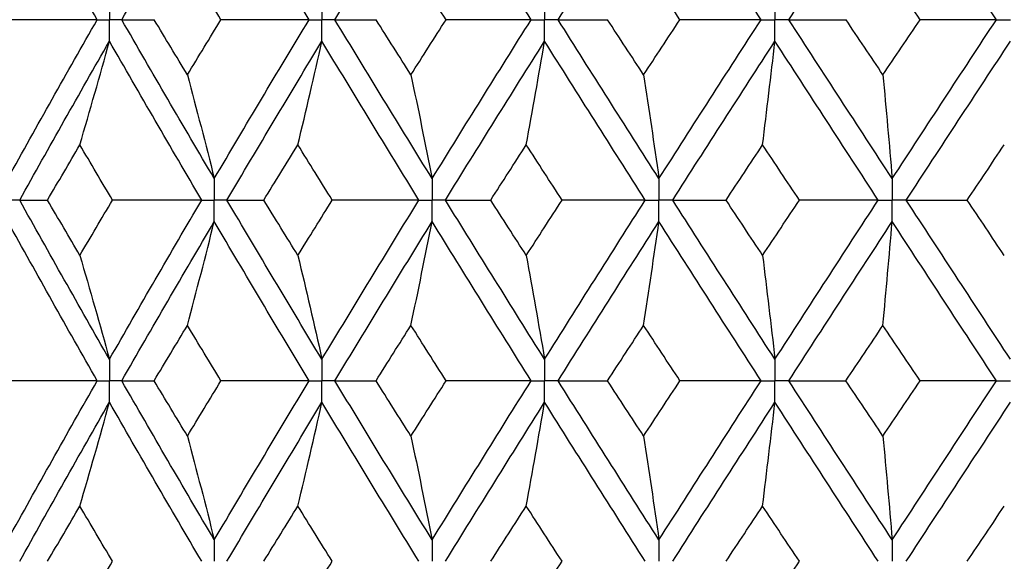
# Paper-space layout '_Right' of a CAD drawing. Header units: millimetres. Extents: x -25 to 310, y -1 to 320.
# Tile 8 of 51: x -10.38 to -2.06, y 18.67 to 23.25. Entities that reach past the tile are written whole.
import ezdxf

# ---------------------------------------------------------------- set-up
doc = ezdxf.new("R2010")
doc.units = ezdxf.units.MM

psp = doc.layouts.new('_Right')

# ---------------------------------------------------------------- linework, layer by layer
at = {"color": 7, "linetype": 'Continuous', "lineweight": 25}
for points in [[(-9.7287, 23.2494), (-9.984, 23.6967), (-10.2361, 24.1449), (-10.4844, 24.5933)], [(-9.5211, 23.2494), (-9.2639, 23.6967), (-9.0032, 24.1449), (-8.7394, 24.5933)], [(-7.9391, 23.2494), (-8.2087, 23.6967), (-8.4756, 24.1449), (-8.7394, 24.5933)], [(-7.7201, 23.2494), (-7.449, 23.6967), (-7.1751, 24.1449), (-6.8986, 24.5933)], [(-6.0625, 23.2494), (-6.3434, 23.6967), (-6.6222, 24.1449), (-6.8986, 24.5933)], [(-5.8345, 23.2494), (-5.5525, 23.6967), (-5.2683, 24.1449), (-4.9823, 24.5933)], [(-4.1195, 23.2494), (-4.4086, 23.6967), (-4.6963, 24.1449), (-4.9823, 24.5933)], [(-3.885, 23.2494), (-3.5952, 23.6967), (-3.3039, 24.1449), (-3.0114, 24.5933)], [(-2.1314, 23.2494), (-2.4254, 23.6967), (-2.7189, 24.1449), (-3.0114, 24.5933)], [(-8.6832, 23.2495), (-8.7779, 23.405), (-8.8723, 23.5606), (-8.9663, 23.7163)], [(-6.7814, 23.2495), (-6.8805, 23.405), (-6.9793, 23.5606), (-7.0778, 23.7163)], [(-4.8053, 23.2495), (-4.9076, 23.405), (-5.0098, 23.5606), (-5.1117, 23.7163)], [(-2.7766, 23.2495), (-2.881, 23.405), (-2.9854, 23.5606), (-3.0896, 23.7163)], [(-9.7287, 23.2494), (-9.9821, 23.2494), (-10.2358, 23.2495), (-10.4898, 23.2495)], [(-10.4844, 21.9071), (-10.236, 22.3553), (-9.9842, 22.802), (-9.7287, 23.2494)], [(-9.5211, 23.2494), (-9.4318, 23.2494), (-9.3405, 23.2495), (-9.2471, 23.2495)], [(-8.7394, 21.9071), (-9.0033, 22.3553), (-9.2638, 22.802), (-9.5211, 23.2494)], [(-8.9663, 22.7835), (-9.0603, 22.939), (-9.1539, 23.0942), (-9.2471, 23.2495)], [(-8.9663, 22.7835), (-8.8723, 22.939), (-8.7779, 23.0942), (-8.6832, 23.2495)], [(-8.7394, 21.9071), (-8.4755, 22.3553), (-8.2088, 22.802), (-7.9391, 23.2494)], [(-7.9391, 23.2494), (-8.1866, 23.2494), (-8.4346, 23.2495), (-8.6832, 23.2495)], [(-7.7201, 23.2494), (-7.6061, 23.2494), (-7.4902, 23.2495), (-7.3723, 23.2495)], [(-6.8986, 21.9071), (-7.1751, 22.3553), (-7.4489, 22.802), (-7.7201, 23.2494)], [(-7.0778, 22.7835), (-7.1763, 22.939), (-7.2744, 23.0942), (-7.3723, 23.2495)], [(-7.0778, 22.7835), (-6.9793, 22.939), (-6.8805, 23.0942), (-6.7814, 23.2495)], [(-6.8986, 21.9071), (-6.6222, 22.3553), (-6.3435, 22.802), (-6.0625, 23.2494)], [(-6.0625, 23.2494), (-6.3014, 23.2494), (-6.541, 23.2495), (-6.7814, 23.2495)], [(-5.8345, 23.2494), (-5.6971, 23.2494), (-5.5578, 23.2495), (-5.4167, 23.2495)], [(-4.9823, 21.9071), (-5.2684, 22.3553), (-5.5524, 22.802), (-5.8345, 23.2494)], [(-5.1117, 22.7835), (-5.2136, 22.939), (-5.3153, 23.0942), (-5.4167, 23.2495)], [(-5.1117, 22.7835), (-5.0098, 22.939), (-4.9077, 23.0942), (-4.8053, 23.2495)], [(-4.9823, 21.9071), (-4.6962, 22.3553), (-4.4087, 22.802), (-4.1195, 23.2494)], [(-4.1195, 23.2494), (-4.3471, 23.2494), (-4.5757, 23.2495), (-4.8053, 23.2495)], [(-3.885, 23.2494), (-3.7256, 23.2494), (-3.5645, 23.2495), (-3.4018, 23.2495)], [(-3.0114, 21.9071), (-3.3039, 22.3553), (-3.5951, 22.802), (-3.885, 23.2494)], [(-3.0896, 22.7835), (-3.1938, 22.939), (-3.2978, 23.0942), (-3.4018, 23.2495)], [(-3.0896, 22.7835), (-2.9854, 22.939), (-2.8811, 23.0942), (-2.7766, 23.2495)], [(-3.0114, 21.9071), (-2.7189, 22.3553), (-2.4256, 22.802), (-2.1314, 23.2494)], [(-2.1314, 23.2494), (-2.3453, 23.2494), (-2.5604, 23.2495), (-2.7766, 23.2495)], [(-10.3837, 21.7258), (-10.1343, 22.174), (-9.8814, 22.6208), (-9.6251, 23.0682)], [(-9.875, 22.1924), (-9.7901, 22.4825), (-9.7067, 22.7744), (-9.6251, 23.0682)], [(-8.846, 21.7258), (-9.1091, 22.174), (-9.3688, 22.6208), (-9.6251, 23.0682)], [(-8.6324, 21.7258), (-8.3677, 22.174), (-8.1002, 22.6208), (-7.8298, 23.0682)], [(-8.033, 22.1924), (-7.964, 22.4825), (-7.8962, 22.7744), (-7.8298, 23.0682)], [(-7.0104, 21.7258), (-7.2863, 22.174), (-7.5593, 22.6208), (-7.8298, 23.0682)], [(-6.7866, 21.7258), (-6.5094, 22.174), (-6.2301, 22.6208), (-5.9486, 23.0682)], [(-6.1031, 22.1924), (-6.0506, 22.4825), (-5.9991, 22.7744), (-5.9486, 23.0682)], [(-5.098, 21.7258), (-5.3836, 22.174), (-5.6671, 22.6208), (-5.9486, 23.0682)], [(-4.8664, 21.7258), (-4.5799, 22.174), (-4.2919, 22.6208), (-4.0023, 23.0682)], [(-4.1063, 22.1924), (-4.0709, 22.4825), (-4.0363, 22.7744), (-4.0023, 23.0682)], [(-3.1297, 21.7258), (-3.422, 22.174), (-3.7128, 22.6208), (-4.0023, 23.0682)], [(-2.8929, 21.7258), (-2.6001, 22.174), (-2.3066, 22.6208), (-2.0122, 23.0682)], [(-8.9663, 22.7835), (-8.8892, 22.4933), (-8.8135, 22.2012), (-8.7394, 21.9071)], [(-7.0778, 22.7835), (-7.0169, 22.4933), (-6.9572, 22.2012), (-6.8986, 21.9071)], [(-5.1117, 22.7835), (-5.0677, 22.4933), (-5.0246, 22.2012), (-4.9823, 21.9071)], [(-3.0896, 22.7835), (-3.063, 22.4933), (-3.0369, 22.2012), (-3.0114, 21.9071)], [(-10.148, 21.7257), (-10.0574, 21.8814), (-9.9664, 22.037), (-9.875, 22.1924)], [(-9.5995, 21.7257), (-9.6917, 21.8814), (-9.7836, 22.037), (-9.875, 22.1924)], [(-8.3213, 21.7257), (-8.2256, 21.8814), (-8.1295, 22.037), (-8.033, 22.1924)], [(-7.7427, 21.7257), (-7.8398, 21.8814), (-7.9366, 22.037), (-8.033, 22.1924)], [(-6.4035, 21.7257), (-6.3036, 21.8814), (-6.2035, 22.037), (-6.1031, 22.1924)], [(-5.8011, 21.7257), (-5.902, 21.8814), (-6.0027, 22.037), (-6.1031, 22.1924)], [(-4.4155, 21.7257), (-4.3126, 21.8814), (-4.2095, 22.037), (-4.1063, 22.1924)], [(-3.7959, 21.7257), (-3.8996, 21.8814), (-4.003, 22.037), (-4.1063, 22.1924)], [(-2.3791, 21.7257), (-2.2743, 21.8814), (-2.1694, 22.037), (-2.0644, 22.1924)], [(-9.6251, 20.3811), (-9.8815, 20.8294), (-10.1345, 21.2778), (-10.3837, 21.7258)], [(-10.3837, 21.7258), (-10.3072, 21.7258), (-10.2286, 21.7257), (-10.148, 21.7257)], [(-9.875, 21.2583), (-9.9664, 21.4141), (-10.0574, 21.5699), (-10.148, 21.7257)], [(-9.875, 21.2583), (-9.7836, 21.4141), (-9.6917, 21.5699), (-9.5995, 21.7257)], [(-9.6251, 20.3811), (-9.3687, 20.8294), (-9.1089, 21.2778), (-8.846, 21.7258)], [(-8.846, 21.7258), (-9.0967, 21.7258), (-9.3479, 21.7257), (-9.5995, 21.7257)], [(-7.8298, 20.3811), (-8.1002, 20.8294), (-8.3679, 21.2778), (-8.6324, 21.7258)], [(-8.6324, 21.7258), (-8.5307, 21.7258), (-8.427, 21.7257), (-8.3213, 21.7257)], [(-8.033, 21.2583), (-8.1295, 21.4141), (-8.2256, 21.5699), (-8.3213, 21.7257)], [(-8.033, 21.2583), (-7.9366, 21.4141), (-7.8398, 21.5699), (-7.7427, 21.7257)], [(-7.8298, 20.3811), (-7.5593, 20.8294), (-7.286, 21.2778), (-7.0104, 21.7258)], [(-7.0104, 21.7258), (-7.2538, 21.7258), (-7.4979, 21.7257), (-7.7427, 21.7257)], [(-5.9486, 20.3811), (-6.2302, 20.8294), (-6.5097, 21.2778), (-6.7866, 21.7258)], [(-6.7866, 21.7258), (-6.6608, 21.7258), (-6.5331, 21.7257), (-6.4035, 21.7257)], [(-6.1031, 21.2583), (-6.2035, 21.4141), (-6.3036, 21.5699), (-6.4035, 21.7257)], [(-6.1031, 21.2583), (-6.0027, 21.4141), (-5.902, 21.5699), (-5.8011, 21.7257)], [(-5.9486, 20.3811), (-5.6671, 20.8294), (-5.3834, 21.2778), (-5.098, 21.7258)], [(-5.098, 21.7258), (-5.3315, 21.7258), (-5.5658, 21.7257), (-5.8011, 21.7257)], [(-4.0023, 20.3811), (-4.2919, 20.8294), (-4.5801, 21.2778), (-4.8664, 21.7258)], [(-4.8664, 21.7258), (-4.7179, 21.7258), (-4.5676, 21.7257), (-4.4155, 21.7257)], [(-4.1063, 21.2583), (-4.2095, 21.4141), (-4.3126, 21.5699), (-4.4155, 21.7257)], [(-4.1063, 21.2583), (-4.003, 21.4141), (-3.8995, 21.5699), (-3.7959, 21.7257)], [(-4.0023, 20.3811), (-3.7128, 20.8294), (-3.4217, 21.2778), (-3.1297, 21.7258)], [(-3.1297, 21.7258), (-3.3507, 21.7258), (-3.5728, 21.7257), (-3.7959, 21.7257)], [(-2.0122, 20.3811), (-2.3066, 20.8294), (-2.6004, 21.2778), (-2.8929, 21.7258)], [(-2.8929, 21.7258), (-2.7233, 21.7258), (-2.552, 21.7257), (-2.3791, 21.7257)], [(-2.0644, 21.2583), (-2.1694, 21.4141), (-2.2743, 21.5699), (-2.3791, 21.7257)], [(-9.7287, 20.1996), (-9.9841, 20.6479), (-10.2362, 21.0964), (-10.4844, 21.5444)], [(-9.5211, 20.1996), (-9.2638, 20.6479), (-9.0031, 21.0964), (-8.7394, 21.5444)], [(-8.9663, 20.6673), (-8.8892, 20.9578), (-8.8136, 21.2502), (-8.7394, 21.5444)], [(-7.9391, 20.1996), (-8.2088, 20.6479), (-8.4757, 21.0964), (-8.7394, 21.5444)], [(-7.7201, 20.1996), (-7.4489, 20.6479), (-7.175, 21.0964), (-6.8986, 21.5444)], [(-7.0778, 20.6673), (-7.0169, 20.9578), (-6.9572, 21.2502), (-6.8986, 21.5444)], [(-6.0625, 20.1996), (-6.3435, 20.6479), (-6.6223, 21.0964), (-6.8986, 21.5444)], [(-5.8345, 20.1996), (-5.5524, 20.6479), (-5.2682, 21.0964), (-4.9823, 21.5444)], [(-5.1117, 20.6673), (-5.0677, 20.9578), (-5.0246, 21.2502), (-4.9823, 21.5444)], [(-4.1195, 20.1996), (-4.4087, 20.6479), (-4.6964, 21.0964), (-4.9823, 21.5444)], [(-3.885, 20.1996), (-3.5951, 20.6479), (-3.3037, 21.0964), (-3.0114, 21.5444)], [(-3.0896, 20.6673), (-3.063, 20.9578), (-3.0369, 21.2502), (-3.0114, 21.5444)], [(-2.1313, 20.1996), (-2.4256, 20.6479), (-2.7191, 21.0964), (-3.0114, 21.5444)], [(-9.875, 21.2583), (-9.7901, 20.9677), (-9.7068, 20.6753), (-9.6251, 20.3811)], [(-8.033, 21.2583), (-7.9639, 20.9677), (-7.8962, 20.6753), (-7.8298, 20.3811)], [(-6.1031, 21.2583), (-6.0506, 20.9677), (-5.9991, 20.6753), (-5.9486, 20.3811)], [(-4.1063, 21.2583), (-4.0709, 20.9677), (-4.0363, 20.6753), (-4.0023, 20.3811)], [(-9.2475, 20.1996), (-9.1541, 20.3555), (-9.0604, 20.5114), (-8.9663, 20.6673)], [(-8.6829, 20.1996), (-8.7777, 20.3555), (-8.8722, 20.5114), (-8.9663, 20.6673)], [(-7.3726, 20.1996), (-7.2747, 20.3555), (-7.1764, 20.5114), (-7.0778, 20.6673)], [(-6.7811, 20.1996), (-6.8803, 20.3555), (-6.9792, 20.5114), (-7.0778, 20.6673)], [(-5.4171, 20.1996), (-5.3155, 20.3555), (-5.2137, 20.5114), (-5.1117, 20.6673)], [(-4.805, 20.1996), (-4.9074, 20.3555), (-5.0097, 20.5114), (-5.1117, 20.6673)], [(-3.4021, 20.1996), (-3.2981, 20.3555), (-3.1939, 20.5114), (-3.0896, 20.6673)], [(-2.7762, 20.1996), (-2.8808, 20.3555), (-2.9853, 20.5114), (-3.0896, 20.6673)], [(-9.7287, 20.1996), (-9.9819, 20.1996), (-10.2356, 20.1996), (-10.4895, 20.1996)], [(-10.4844, 18.8559), (-10.2363, 19.303), (-9.9842, 19.7512), (-9.7287, 20.1996)], [(-9.5211, 20.1996), (-9.4319, 20.1996), (-9.3407, 20.1996), (-9.2475, 20.1996)], [(-8.7394, 18.8559), (-9.003, 19.303), (-9.2637, 19.7512), (-9.5211, 20.1996)], [(-8.9663, 19.7322), (-9.0604, 19.888), (-9.1541, 20.0438), (-9.2475, 20.1996)], [(-8.9663, 19.7322), (-8.8722, 19.888), (-8.7777, 20.0438), (-8.6829, 20.1996)], [(-8.7394, 18.8559), (-8.4758, 19.303), (-8.2089, 19.7512), (-7.9391, 20.1996)], [(-7.9391, 20.1996), (-8.1864, 20.1996), (-8.4344, 20.1996), (-8.6829, 20.1996)], [(-7.7201, 20.1996), (-7.6063, 20.1996), (-7.4904, 20.1996), (-7.3726, 20.1996)], [(-6.8986, 18.8559), (-7.1749, 19.303), (-7.4488, 19.7512), (-7.7201, 20.1996)], [(-7.0778, 19.7322), (-7.1764, 19.888), (-7.2747, 20.0438), (-7.3726, 20.1996)], [(-7.0778, 19.7322), (-6.9792, 19.888), (-6.8803, 20.0438), (-6.7811, 20.1996)], [(-6.8986, 18.8559), (-6.6224, 19.303), (-6.3436, 19.7512), (-6.0625, 20.1996)], [(-6.0625, 20.1996), (-6.3012, 20.1996), (-6.5408, 20.1996), (-6.7811, 20.1996)], [(-5.8345, 20.1996), (-5.6972, 20.1996), (-5.5581, 20.1996), (-5.4171, 20.1996)], [(-4.9823, 18.8559), (-5.2681, 19.303), (-5.5523, 19.7512), (-5.8345, 20.1996)], [(-5.1117, 19.7322), (-5.2137, 19.888), (-5.3155, 20.0438), (-5.4171, 20.1996)], [(-5.1117, 19.7322), (-5.0097, 19.888), (-4.9074, 20.0438), (-4.805, 20.1996)], [(-4.9823, 18.8559), (-4.6965, 19.303), (-4.4088, 19.7512), (-4.1195, 20.1996)], [(-4.1195, 20.1996), (-4.347, 20.1996), (-4.5755, 20.1996), (-4.805, 20.1996)], [(-3.885, 20.1996), (-3.7258, 20.1996), (-3.5648, 20.1996), (-3.4021, 20.1996)], [(-3.0114, 18.8559), (-3.3036, 19.303), (-3.595, 19.7512), (-3.885, 20.1996)], [(-3.0896, 19.7322), (-3.1939, 19.888), (-3.2981, 20.0438), (-3.4021, 20.1996)], [(-3.0896, 19.7322), (-2.9853, 19.888), (-2.8808, 20.0438), (-2.7762, 20.1996)], [(-3.0114, 18.8559), (-2.7192, 19.303), (-2.4257, 19.7512), (-2.1313, 20.1996)], [(-2.1313, 20.1996), (-2.3451, 20.1996), (-2.5601, 20.1996), (-2.7762, 20.1996)], [(-10.3836, 18.6747), (-10.1345, 19.1217), (-9.8815, 19.5698), (-9.6251, 20.0182)], [(-9.875, 19.1412), (-9.79, 19.4316), (-9.7067, 19.724), (-9.6251, 20.0182)], [(-8.8461, 18.6747), (-9.1088, 19.1217), (-9.3686, 19.5698), (-9.6251, 20.0182)], [(-8.6324, 18.6747), (-8.368, 19.1217), (-8.1003, 19.5698), (-7.8298, 20.0182)], [(-8.033, 19.1412), (-7.9639, 19.4316), (-7.8962, 19.724), (-7.8298, 20.0182)], [(-7.0105, 18.6747), (-7.286, 19.1217), (-7.5592, 19.5698), (-7.8298, 20.0182)], [(-6.7866, 18.6747), (-6.5097, 19.1217), (-6.2303, 19.5698), (-5.9486, 20.0182)], [(-6.1031, 19.1412), (-6.0506, 19.4316), (-5.9991, 19.724), (-5.9486, 20.0182)], [(-5.098, 18.6747), (-5.3833, 19.1217), (-5.667, 19.5698), (-5.9486, 20.0182)], [(-4.8664, 18.6747), (-4.5802, 19.1217), (-4.292, 19.5698), (-4.0023, 20.0182)], [(-4.1063, 19.1412), (-4.0709, 19.4316), (-4.0363, 19.724), (-4.0023, 20.0182)], [(-3.1298, 18.6747), (-3.4217, 19.1217), (-3.7127, 19.5698), (-4.0023, 20.0182)], [(-2.8929, 18.6747), (-2.6004, 19.1217), (-2.3067, 19.5698), (-2.0122, 20.0182)], [(-8.9663, 19.7322), (-8.8892, 19.4419), (-8.8136, 19.1498), (-8.7394, 18.8559)], [(-7.0778, 19.7322), (-7.0169, 19.4419), (-6.9572, 19.1498), (-6.8986, 18.8559)], [(-5.1117, 19.7322), (-5.0677, 19.4419), (-5.0246, 19.1498), (-4.9823, 18.8559)], [(-3.0896, 19.7322), (-3.063, 19.4419), (-3.037, 19.1498), (-3.0114, 18.8559)], [(-10.1477, 18.6748), (-10.0573, 18.8302), (-9.9663, 18.9857), (-9.875, 19.1412)], [(-9.5997, 18.6748), (-9.6919, 18.8302), (-9.7837, 18.9857), (-9.875, 19.1412)], [(-8.321, 18.6748), (-8.2254, 18.8302), (-8.1294, 18.9857), (-8.033, 19.1412)], [(-7.743, 18.6748), (-7.84, 18.8302), (-7.9367, 18.9857), (-8.033, 19.1412)], [(-6.4032, 18.6748), (-6.3034, 18.8302), (-6.2034, 18.9857), (-6.1031, 19.1412)], [(-5.8014, 18.6748), (-5.9022, 18.8302), (-6.0028, 18.9857), (-6.1031, 19.1412)], [(-4.4152, 18.6748), (-4.3124, 18.8302), (-4.2094, 18.9857), (-4.1063, 19.1412)], [(-3.7963, 18.6748), (-3.8997, 18.8302), (-4.0031, 18.9857), (-4.1063, 19.1412)], [(-2.3788, 18.6748), (-2.2741, 18.8302), (-2.1693, 18.9857), (-2.0644, 19.1412)], [(-9.875, 18.2087), (-9.7836, 18.3642), (-9.6919, 18.5195), (-9.5997, 18.6748)], [(-8.033, 18.2087), (-7.9367, 18.3642), (-7.84, 18.5195), (-7.743, 18.6748)], [(-6.1031, 18.2087), (-6.0028, 18.3642), (-5.9022, 18.5195), (-5.8014, 18.6748)], [(-4.1063, 18.2087), (-4.0031, 18.3642), (-3.8997, 18.5195), (-3.7963, 18.6748)]]:
    psp.add_open_spline(points, degree=3, dxfattribs=at)
for points, knots in [([(-9.6251, 23.4307), (-9.625, 23.3818), (-9.625, 23.333), (-9.625, 23.2841), (-9.625, 23.2725), (-9.625, 23.261), (-9.625, 23.2494)], [0, 0, 0, 0, 0.0001465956, 0.0001465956, 0.0001465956, 0.0001812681, 0.0001812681, 0.0001812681, 0.0001812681]), ([(-7.8298, 23.4307), (-7.8297, 23.3818), (-7.8297, 23.333), (-7.8297, 23.2841), (-7.8297, 23.2725), (-7.8297, 23.261), (-7.8297, 23.2494)], [0, 0, 0, 0, 0.0001465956, 0.0001465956, 0.0001465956, 0.0001812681, 0.0001812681, 0.0001812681, 0.0001812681]), ([(-5.9486, 23.4307), (-5.9486, 23.3818), (-5.9486, 23.333), (-5.9486, 23.2841), (-5.9486, 23.2725), (-5.9486, 23.261), (-5.9486, 23.2494)], [0, 0, 0, 0, 0.0001465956, 0.0001465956, 0.0001465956, 0.0001812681, 0.0001812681, 0.0001812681, 0.0001812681]), ([(-4.0023, 23.4307), (-4.0023, 23.3818), (-4.0023, 23.333), (-4.0023, 23.2841), (-4.0023, 23.2725), (-4.0023, 23.261), (-4.0023, 23.2494)], [0, 0, 0, 0, 0.0001465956, 0.0001465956, 0.0001465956, 0.0001812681, 0.0001812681, 0.0001812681, 0.0001812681]), ([(-9.7287, 23.2494), (-9.7042, 23.2494), (-9.6796, 23.2494), (-9.655, 23.2494), (-9.645, 23.2494), (-9.635, 23.2494), (-9.625, 23.2494)], [0, 0, 0, 0, 0.000085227, 0.000085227, 0.000085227, 0.0001198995, 0.0001198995, 0.0001198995, 0.0001198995]), ([(-9.6251, 23.0682), (-9.625, 23.117), (-9.625, 23.1659), (-9.625, 23.2147), (-9.625, 23.2263), (-9.625, 23.2379), (-9.625, 23.2494)], [0, 0, 0, 0, 0.0001465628, 0.0001465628, 0.0001465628, 0.0001812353, 0.0001812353, 0.0001812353, 0.0001812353]), ([(-9.5211, 23.2494), (-9.5457, 23.2494), (-9.5703, 23.2494), (-9.595, 23.2494), (-9.605, 23.2494), (-9.615, 23.2494), (-9.625, 23.2494)], [0, 0, 0, 0, 0.000085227, 0.000085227, 0.000085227, 0.0001198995, 0.0001198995, 0.0001198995, 0.0001198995]), ([(-7.9391, 23.2494), (-7.9132, 23.2494), (-7.8873, 23.2494), (-7.8613, 23.2494), (-7.8508, 23.2494), (-7.8402, 23.2494), (-7.8297, 23.2494)], [0, 0, 0, 0, 0.000085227, 0.000085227, 0.000085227, 0.0001198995, 0.0001198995, 0.0001198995, 0.0001198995]), ([(-7.8298, 23.0682), (-7.8297, 23.117), (-7.8297, 23.1659), (-7.8297, 23.2147), (-7.8297, 23.2263), (-7.8297, 23.2379), (-7.8297, 23.2494)], [0, 0, 0, 0, 0.0001465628, 0.0001465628, 0.0001465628, 0.0001812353, 0.0001812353, 0.0001812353, 0.0001812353]), ([(-7.7201, 23.2494), (-7.7461, 23.2494), (-7.772, 23.2494), (-7.798, 23.2494), (-7.8086, 23.2494), (-7.8191, 23.2494), (-7.8297, 23.2494)], [0, 0, 0, 0, 0.000085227, 0.000085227, 0.000085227, 0.0001198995, 0.0001198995, 0.0001198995, 0.0001198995]), ([(-6.0625, 23.2494), (-6.0356, 23.2494), (-6.0086, 23.2494), (-5.9815, 23.2494), (-5.9706, 23.2494), (-5.9596, 23.2494), (-5.9486, 23.2494)], [0, 0, 0, 0, 0.000085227, 0.000085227, 0.000085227, 0.0001198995, 0.0001198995, 0.0001198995, 0.0001198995]), ([(-5.9486, 23.0682), (-5.9486, 23.117), (-5.9486, 23.1659), (-5.9486, 23.2147), (-5.9486, 23.2263), (-5.9486, 23.2379), (-5.9486, 23.2494)], [0, 0, 0, 0, 0.0001465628, 0.0001465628, 0.0001465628, 0.0001812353, 0.0001812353, 0.0001812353, 0.0001812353]), ([(-5.8345, 23.2494), (-5.8615, 23.2494), (-5.8886, 23.2494), (-5.9156, 23.2494), (-5.9266, 23.2494), (-5.9376, 23.2494), (-5.9486, 23.2494)], [0, 0, 0, 0, 0.000085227, 0.000085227, 0.000085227, 0.0001198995, 0.0001198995, 0.0001198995, 0.0001198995]), ([(-4.1195, 23.2494), (-4.0918, 23.2494), (-4.064, 23.2494), (-4.0362, 23.2494), (-4.0249, 23.2494), (-4.0136, 23.2494), (-4.0023, 23.2494)], [0, 0, 0, 0, 0.000085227, 0.000085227, 0.000085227, 0.0001198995, 0.0001198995, 0.0001198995, 0.0001198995]), ([(-4.0023, 23.0682), (-4.0023, 23.117), (-4.0023, 23.1659), (-4.0023, 23.2147), (-4.0023, 23.2263), (-4.0023, 23.2379), (-4.0023, 23.2494)], [0, 0, 0, 0, 0.0001465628, 0.0001465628, 0.0001465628, 0.0001812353, 0.0001812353, 0.0001812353, 0.0001812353]), ([(-3.885, 23.2494), (-3.9128, 23.2494), (-3.9406, 23.2494), (-3.9684, 23.2494), (-3.9797, 23.2494), (-3.991, 23.2494), (-4.0023, 23.2494)], [0, 0, 0, 0, 0.000085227, 0.000085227, 0.000085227, 0.0001198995, 0.0001198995, 0.0001198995, 0.0001198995]), ([(-2.1314, 23.2494), (-2.1032, 23.2494), (-2.0749, 23.2494), (-2.0467, 23.2494), (-2.0352, 23.2494), (-2.0237, 23.2494), (-2.0122, 23.2494)], [0, 0, 0, 0, 0.000085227, 0.000085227, 0.000085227, 0.0001198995, 0.0001198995, 0.0001198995, 0.0001198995]), ([(-8.7394, 21.9071), (-8.7394, 21.8582), (-8.7393, 21.8093), (-8.7393, 21.7604), (-8.7393, 21.7489), (-8.7393, 21.7373), (-8.7393, 21.7258)], [0, 0, 0, 0, 0.0001466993, 0.0001466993, 0.0001466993, 0.0001813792, 0.0001813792, 0.0001813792, 0.0001813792]), ([(-6.8986, 21.9071), (-6.8986, 21.8582), (-6.8986, 21.8093), (-6.8986, 21.7604), (-6.8986, 21.7489), (-6.8986, 21.7373), (-6.8986, 21.7258)], [0, 0, 0, 0, 0.0001466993, 0.0001466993, 0.0001466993, 0.0001813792, 0.0001813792, 0.0001813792, 0.0001813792]), ([(-4.9823, 21.9071), (-4.9823, 21.8582), (-4.9823, 21.8093), (-4.9823, 21.7604), (-4.9823, 21.7489), (-4.9823, 21.7373), (-4.9823, 21.7258)], [0, 0, 0, 0, 0.0001466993, 0.0001466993, 0.0001466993, 0.0001813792, 0.0001813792, 0.0001813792, 0.0001813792]), ([(-3.0114, 21.9071), (-3.0114, 21.8582), (-3.0114, 21.8093), (-3.0114, 21.7604), (-3.0114, 21.7489), (-3.0114, 21.7373), (-3.0114, 21.7258)], [0, 0, 0, 0, 0.0001466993, 0.0001466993, 0.0001466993, 0.0001813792, 0.0001813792, 0.0001813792, 0.0001813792]), ([(-10.3837, 21.7258), (-10.4075, 21.7258), (-10.4314, 21.7258), (-10.4552, 21.7258), (-10.4649, 21.7258), (-10.4746, 21.7258), (-10.4843, 21.7258)], [0, 0, 0, 0, 0.0000851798, 0.0000851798, 0.0000851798, 0.0001198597, 0.0001198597, 0.0001198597, 0.0001198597]), ([(-8.846, 21.7258), (-8.8208, 21.7258), (-8.7955, 21.7258), (-8.7702, 21.7258), (-8.7599, 21.7258), (-8.7496, 21.7258), (-8.7393, 21.7258)], [0, 0, 0, 0, 0.0000851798, 0.0000851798, 0.0000851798, 0.0001198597, 0.0001198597, 0.0001198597, 0.0001198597]), ([(-8.7394, 21.5444), (-8.7394, 21.5933), (-8.7393, 21.6422), (-8.7393, 21.6911), (-8.7393, 21.7026), (-8.7393, 21.7142), (-8.7393, 21.7258)], [0, 0, 0, 0, 0.0001467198, 0.0001467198, 0.0001467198, 0.0001813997, 0.0001813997, 0.0001813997, 0.0001813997]), ([(-8.6324, 21.7258), (-8.6578, 21.7258), (-8.6831, 21.7258), (-8.7084, 21.7258), (-8.7187, 21.7258), (-8.729, 21.7258), (-8.7393, 21.7258)], [0, 0, 0, 0, 0.0000851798, 0.0000851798, 0.0000851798, 0.0001198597, 0.0001198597, 0.0001198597, 0.0001198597]), ([(-7.0104, 21.7258), (-6.9839, 21.7258), (-6.9575, 21.7258), (-6.931, 21.7258), (-6.9202, 21.7258), (-6.9094, 21.7258), (-6.8986, 21.7258)], [0, 0, 0, 0, 0.0000851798, 0.0000851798, 0.0000851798, 0.0001198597, 0.0001198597, 0.0001198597, 0.0001198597]), ([(-6.8986, 21.5444), (-6.8986, 21.5933), (-6.8986, 21.6422), (-6.8986, 21.6911), (-6.8986, 21.7026), (-6.8986, 21.7142), (-6.8986, 21.7258)], [0, 0, 0, 0, 0.0001467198, 0.0001467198, 0.0001467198, 0.0001813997, 0.0001813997, 0.0001813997, 0.0001813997]), ([(-6.7866, 21.7258), (-6.8132, 21.7258), (-6.8397, 21.7258), (-6.8662, 21.7258), (-6.877, 21.7258), (-6.8878, 21.7258), (-6.8986, 21.7258)], [0, 0, 0, 0, 0.0000851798, 0.0000851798, 0.0000851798, 0.0001198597, 0.0001198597, 0.0001198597, 0.0001198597]), ([(-5.098, 21.7258), (-5.0706, 21.7258), (-5.0432, 21.7258), (-5.0158, 21.7258), (-5.0046, 21.7258), (-4.9934, 21.7258), (-4.9823, 21.7258)], [0, 0, 0, 0, 0.0000851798, 0.0000851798, 0.0000851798, 0.0001198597, 0.0001198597, 0.0001198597, 0.0001198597]), ([(-4.9823, 21.5444), (-4.9823, 21.5933), (-4.9823, 21.6422), (-4.9823, 21.6911), (-4.9823, 21.7026), (-4.9823, 21.7142), (-4.9823, 21.7258)], [0, 0, 0, 0, 0.0001467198, 0.0001467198, 0.0001467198, 0.0001813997, 0.0001813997, 0.0001813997, 0.0001813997]), ([(-4.8664, 21.7258), (-4.8939, 21.7258), (-4.9213, 21.7258), (-4.9488, 21.7258), (-4.9599, 21.7258), (-4.9711, 21.7258), (-4.9823, 21.7258)], [0, 0, 0, 0, 0.0000851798, 0.0000851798, 0.0000851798, 0.0001198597, 0.0001198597, 0.0001198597, 0.0001198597]), ([(-3.1297, 21.7258), (-3.1017, 21.7258), (-3.0737, 21.7258), (-3.0456, 21.7258), (-3.0342, 21.7258), (-3.0228, 21.7258), (-3.0114, 21.7258)], [0, 0, 0, 0, 0.0000851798, 0.0000851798, 0.0000851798, 0.0001198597, 0.0001198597, 0.0001198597, 0.0001198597]), ([(-3.0114, 21.5444), (-3.0114, 21.5933), (-3.0114, 21.6422), (-3.0114, 21.6911), (-3.0114, 21.7026), (-3.0114, 21.7142), (-3.0114, 21.7258)], [0, 0, 0, 0, 0.0001467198, 0.0001467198, 0.0001467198, 0.0001813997, 0.0001813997, 0.0001813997, 0.0001813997]), ([(-2.8929, 21.7258), (-2.921, 21.7258), (-2.9491, 21.7258), (-2.9771, 21.7258), (-2.9885, 21.7258), (-2.9999, 21.7258), (-3.0114, 21.7258)], [0, 0, 0, 0, 0.0000851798, 0.0000851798, 0.0000851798, 0.0001198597, 0.0001198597, 0.0001198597, 0.0001198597]), ([(-9.6251, 20.3811), (-9.625, 20.3321), (-9.625, 20.2832), (-9.625, 20.2343), (-9.625, 20.2227), (-9.625, 20.2112), (-9.625, 20.1996)], [0, 0, 0, 0, 0.0001467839, 0.0001467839, 0.0001467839, 0.0001814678, 0.0001814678, 0.0001814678, 0.0001814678]), ([(-7.8298, 20.3811), (-7.8297, 20.3321), (-7.8297, 20.2832), (-7.8297, 20.2343), (-7.8297, 20.2227), (-7.8297, 20.2112), (-7.8297, 20.1996)], [0, 0, 0, 0, 0.0001467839, 0.0001467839, 0.0001467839, 0.0001814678, 0.0001814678, 0.0001814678, 0.0001814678]), ([(-5.9486, 20.3811), (-5.9486, 20.3321), (-5.9486, 20.2832), (-5.9486, 20.2343), (-5.9486, 20.2227), (-5.9486, 20.2112), (-5.9486, 20.1996)], [0, 0, 0, 0, 0.0001467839, 0.0001467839, 0.0001467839, 0.0001814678, 0.0001814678, 0.0001814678, 0.0001814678]), ([(-4.0023, 20.3811), (-4.0023, 20.3321), (-4.0023, 20.2832), (-4.0023, 20.2343), (-4.0023, 20.2227), (-4.0023, 20.2112), (-4.0023, 20.1996)], [0, 0, 0, 0, 0.0001467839, 0.0001467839, 0.0001467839, 0.0001814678, 0.0001814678, 0.0001814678, 0.0001814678]), ([(-9.7287, 20.1996), (-9.7042, 20.1996), (-9.6796, 20.1996), (-9.655, 20.1996), (-9.645, 20.1996), (-9.635, 20.1996), (-9.625, 20.1996)], [0, 0, 0, 0, 0.0000851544, 0.0000851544, 0.0000851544, 0.0001198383, 0.0001198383, 0.0001198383, 0.0001198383]), ([(-9.6251, 20.0182), (-9.625, 20.0671), (-9.625, 20.116), (-9.625, 20.1649), (-9.625, 20.1765), (-9.625, 20.188), (-9.625, 20.1996)], [0, 0, 0, 0, 0.0001467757, 0.0001467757, 0.0001467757, 0.0001814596, 0.0001814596, 0.0001814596, 0.0001814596]), ([(-9.5211, 20.1996), (-9.5457, 20.1996), (-9.5704, 20.1996), (-9.595, 20.1996), (-9.605, 20.1996), (-9.615, 20.1996), (-9.625, 20.1996)], [0, 0, 0, 0, 0.0000851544, 0.0000851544, 0.0000851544, 0.0001198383, 0.0001198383, 0.0001198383, 0.0001198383]), ([(-7.9391, 20.1996), (-7.9132, 20.1996), (-7.8873, 20.1996), (-7.8614, 20.1996), (-7.8508, 20.1996), (-7.8402, 20.1996), (-7.8297, 20.1996)], [0, 0, 0, 0, 0.0000851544, 0.0000851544, 0.0000851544, 0.0001198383, 0.0001198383, 0.0001198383, 0.0001198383]), ([(-7.8298, 20.0182), (-7.8297, 20.0671), (-7.8297, 20.116), (-7.8297, 20.1649), (-7.8297, 20.1765), (-7.8297, 20.188), (-7.8297, 20.1996)], [0, 0, 0, 0, 0.0001467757, 0.0001467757, 0.0001467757, 0.0001814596, 0.0001814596, 0.0001814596, 0.0001814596]), ([(-7.7201, 20.1996), (-7.7461, 20.1996), (-7.772, 20.1996), (-7.798, 20.1996), (-7.8086, 20.1996), (-7.8191, 20.1996), (-7.8297, 20.1996)], [0, 0, 0, 0, 0.0000851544, 0.0000851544, 0.0000851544, 0.0001198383, 0.0001198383, 0.0001198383, 0.0001198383]), ([(-6.0625, 20.1996), (-6.0355, 20.1996), (-6.0085, 20.1996), (-5.9816, 20.1996), (-5.9706, 20.1996), (-5.9596, 20.1996), (-5.9486, 20.1996)], [0, 0, 0, 0, 0.0000851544, 0.0000851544, 0.0000851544, 0.0001198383, 0.0001198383, 0.0001198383, 0.0001198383]), ([(-5.8345, 20.1996), (-5.8616, 20.1996), (-5.8886, 20.1996), (-5.9156, 20.1996), (-5.9266, 20.1996), (-5.9376, 20.1996), (-5.9486, 20.1996)], [0, 0, 0, 0, 0.0000851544, 0.0000851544, 0.0000851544, 0.0001198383, 0.0001198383, 0.0001198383, 0.0001198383]), ([(-5.9486, 20.0182), (-5.9486, 20.0671), (-5.9486, 20.116), (-5.9486, 20.1649), (-5.9486, 20.1765), (-5.9486, 20.188), (-5.9486, 20.1996)], [0, 0, 0, 0, 0.0001467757, 0.0001467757, 0.0001467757, 0.0001814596, 0.0001814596, 0.0001814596, 0.0001814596]), ([(-4.1195, 20.1996), (-4.0917, 20.1996), (-4.064, 20.1996), (-4.0362, 20.1996), (-4.0249, 20.1996), (-4.0136, 20.1996), (-4.0023, 20.1996)], [0, 0, 0, 0, 0.0000851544, 0.0000851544, 0.0000851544, 0.0001198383, 0.0001198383, 0.0001198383, 0.0001198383]), ([(-3.885, 20.1996), (-3.9128, 20.1996), (-3.9406, 20.1996), (-3.9684, 20.1996), (-3.9797, 20.1996), (-3.991, 20.1996), (-4.0023, 20.1996)], [0, 0, 0, 0, 0.0000851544, 0.0000851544, 0.0000851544, 0.0001198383, 0.0001198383, 0.0001198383, 0.0001198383]), ([(-4.0023, 20.0182), (-4.0023, 20.0671), (-4.0023, 20.116), (-4.0023, 20.1649), (-4.0023, 20.1765), (-4.0023, 20.188), (-4.0023, 20.1996)], [0, 0, 0, 0, 0.0001467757, 0.0001467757, 0.0001467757, 0.0001814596, 0.0001814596, 0.0001814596, 0.0001814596]), ([(-2.1313, 20.1996), (-2.1031, 20.1996), (-2.0749, 20.1996), (-2.0467, 20.1996), (-2.0352, 20.1996), (-2.0237, 20.1996), (-2.0122, 20.1996)], [0, 0, 0, 0, 0.0000851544, 0.0000851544, 0.0000851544, 0.0001198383, 0.0001198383, 0.0001198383, 0.0001198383]), ([(-8.7394, 18.8559), (-8.7394, 18.807), (-8.7393, 18.7582), (-8.7393, 18.7093), (-8.7393, 18.6978), (-8.7393, 18.6862), (-8.7393, 18.6747)], [0, 0, 0, 0, 0.0001465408, 0.0001465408, 0.0001465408, 0.0001812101, 0.0001812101, 0.0001812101, 0.0001812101]), ([(-6.8986, 18.8559), (-6.8986, 18.807), (-6.8986, 18.7582), (-6.8986, 18.7093), (-6.8986, 18.6978), (-6.8986, 18.6862), (-6.8986, 18.6747)], [0, 0, 0, 0, 0.0001465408, 0.0001465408, 0.0001465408, 0.0001812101, 0.0001812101, 0.0001812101, 0.0001812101]), ([(-4.9823, 18.8559), (-4.9823, 18.807), (-4.9823, 18.7582), (-4.9823, 18.7093), (-4.9823, 18.6978), (-4.9823, 18.6862), (-4.9823, 18.6747)], [0, 0, 0, 0, 0.0001465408, 0.0001465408, 0.0001465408, 0.0001812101, 0.0001812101, 0.0001812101, 0.0001812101]), ([(-3.0114, 18.8559), (-3.0114, 18.807), (-3.0114, 18.7582), (-3.0114, 18.7093), (-3.0114, 18.6978), (-3.0114, 18.6862), (-3.0114, 18.6747)], [0, 0, 0, 0, 0.0001465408, 0.0001465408, 0.0001465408, 0.0001812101, 0.0001812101, 0.0001812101, 0.0001812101])]:
    psp.add_open_spline(points, degree=3, knots=knots, dxfattribs=at)

doc.saveas('drawing.dxf')
